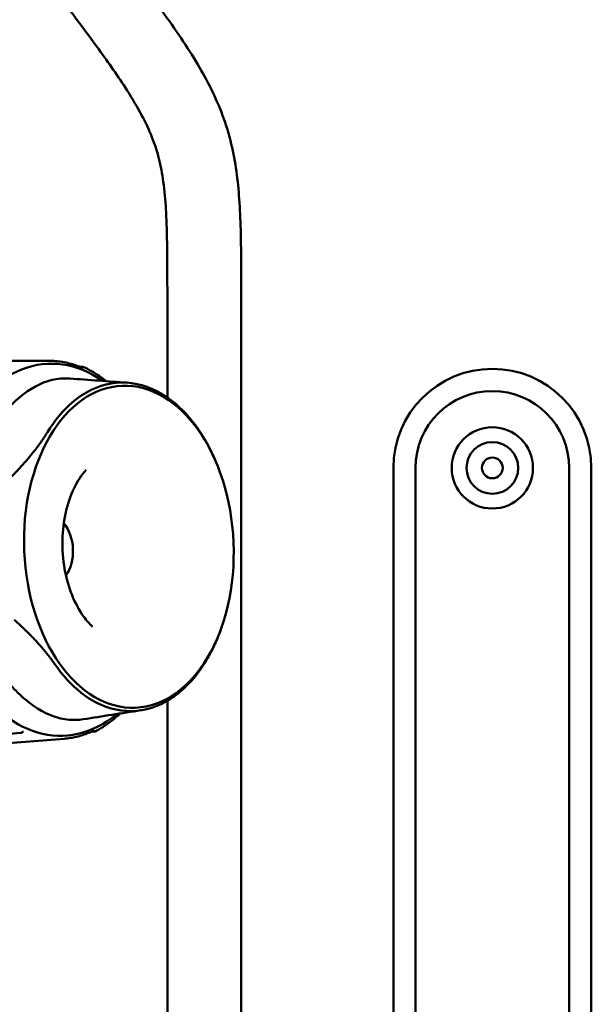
# Model space of a CAD drawing. Header units: millimetres. Extents: x 0 to 6049, y -120 to 1682.
# Tile 185 of 256: x 1472 to 1511, y 1359 to 1426. Entities that reach past the tile are written whole.
import ezdxf

# ---------------------------------------------------------------- set-up
doc = ezdxf.new("R2010")
doc.units = ezdxf.units.MM
doc.header["$LTSCALE"] = 2
doc.layers.add('Sichtbar (ISO)', color=7, linetype='Continuous', lineweight=50)

msp = doc.modelspace()

# ---------------------------------------------------------------- linework, layer by layer
at = {"layer": 'Sichtbar (ISO)'}
for p, q in [((1481.907, 1400.131), (1481.907, 1407.483)), ((1486.907, 1407.483), (1486.907, 1333.657)), ((1473.863, 1402.618), (1466.677, 1402.602)), ((1476.004, 1402.202), (1476.197, 1402.202)), ((1485.137, 1395.911), (1485.024, 1396.167)), ((1497.207, 1345.37), (1497.207, 1395.37)), ((1498.707, 1395.37), (1498.707, 1345.37)), ((1509.107, 1345.37), (1509.107, 1395.37)), ((1510.607, 1395.37), (1510.607, 1345.37)), ((1485.602, 1384.666), (1485.495, 1384.355)), ((1481.907, 1333.657), (1481.907, 1379.617)), ((1471.965, 1377.44), (1467.771, 1377.073)), ((1472.104, 1377.503), (1472.002, 1377.451)), ((1476.976, 1377.53), (1476.74, 1377.51)), ((1474.922, 1377.049), (1467.793, 1376.475))]:
    msp.add_line(p, q, dxfattribs=at)
for radius in [2.75, 1.75, 0.7]:
    msp.add_circle((1503.907, 1395.37), radius, dxfattribs=at)
for centre, radius, start, end in [((1476.197, 1402.102), 0.1, 65.37143, 89.91368), ((1503.907, 1395.37), 6.7, 0, 180), ((1503.907, 1395.37), 5.2, 0, 180), ((1471.957, 1377.54), 0.1, 275.03395, 297.04126), ((1476.967, 1377.63), 0.1, 274.72268, 296.97906)]:
    msp.add_arc(centre, radius, start, end, dxfattribs=at)
for centre, major_axis, ratio, start_param, end_param in [((1474.368, 1389.833), (0.521, -12.581), 0.650472, 2.680695, 6.744628), ((1474.047, 1389.82), (0.094, -2.264), 0.650472, 0.678622, 2.462971), ((1471.957, 1377.54), (0.0088, -0.0996), 0.684889, 6.278126, 6.283185), ((1471.957, 1377.54), (0.0455, -0.0891), 0.120458, 6.283183, 6.283346)]:
    msp.add_ellipse(centre, major_axis=major_axis, ratio=ratio, start_param=start_param, end_param=end_param, dxfattribs=at)
msp.add_ellipse((1479.303, 1390.037), major_axis=(0.451, -10.891), ratio=0.650472, dxfattribs=at)
for points, knots in [([(1481.907, 1407.483), (1481.906, 1408.385), (1481.904, 1409.703), (1481.873, 1411.496), (1481.813, 1413.01), (1481.673, 1414.641), (1481.374, 1416.283), (1480.881, 1417.799), (1480.145, 1419.329), (1478.955, 1421.324), (1477.026, 1424.047), (1474.095, 1427.94), (1470.521, 1432.657), (1467.044, 1437.254), (1464.263, 1440.957), (1462.378, 1443.694), (1460.99, 1446.127), (1459.92, 1448.561), (1459.17, 1451.156), (1458.727, 1453.856), (1458.52, 1456.475), (1458.407, 1459.768), (1458.407, 1462.139), (1458.407, 1463.714)], [0, 0, 0, 0, 0.042976, 0.062781, 0.085432, 0.115147, 0.140726, 0.164768, 0.190854, 0.221443, 0.275248, 0.349491, 0.45329, 0.556737, 0.623673, 0.673555, 0.714756, 0.75687, 0.799901, 0.843055, 0.887077, 0.924954, 1, 1, 1, 1]), ([(1463.407, 1463.714), (1463.409, 1462.437), (1463.411, 1460.369), (1463.478, 1457.578), (1463.612, 1455.395), (1463.854, 1453.389), (1464.191, 1451.779), (1464.646, 1450.288), (1465.471, 1448.261), (1466.784, 1446.071), (1468.168, 1444.101), (1469.209, 1442.682), (1470.951, 1440.354), (1474.59, 1435.536), (1478.402, 1430.527), (1481.498, 1426.366), (1482.825, 1424.478), (1484.299, 1422.183), (1485.513, 1419.81), (1486.446, 1416.728), (1486.772, 1414.12), (1486.907, 1410.842), (1486.907, 1408.818), (1486.907, 1407.483)], [0, 0, 0, 0, 0.060826, 0.098527, 0.132967, 0.164962, 0.194728, 0.211186, 0.239186, 0.298719, 0.332312, 0.353781, 0.382397, 0.470644, 0.640989, 0.681803, 0.717377, 0.750735, 0.8116, 0.843716, 0.903596, 0.9364, 1, 1, 1, 1]), ([(1476.19, 1402.125), (1476.039, 1402.191), (1475.886, 1402.25), (1475.579, 1402.355), (1475.424, 1402.402), (1475.114, 1402.481), (1474.958, 1402.514), (1474.646, 1402.567), (1474.49, 1402.586), (1474.177, 1402.612), (1474.02, 1402.619), (1473.863, 1402.618)], [4.4233828, 4.4233828, 4.4233828, 4.4233828, 4.4791493, 4.4791493, 4.5349158, 4.5349158, 4.5906822, 4.5906822, 4.6464487, 4.6464487, 4.7022152, 4.7022152, 4.7022152, 4.7022152]), ([(1477.778, 1401.235), (1477.622, 1401.36), (1477.463, 1401.477), (1477.129, 1401.706), (1476.954, 1401.816), (1476.599, 1402.018), (1476.42, 1402.11), (1476.239, 1402.193)], [4.2135724, 4.2135724, 4.2135724, 4.2135724, 4.275185, 4.275185, 4.3413919, 4.3413919, 4.4075989, 4.4075989, 4.4075989, 4.4075989]), ([(1469.895, 1397.713), (1470.419, 1398.571), (1471.005, 1399.324), (1472.326, 1400.548), (1473.052, 1401.001), (1474.191, 1401.354), (1474.571, 1401.418), (1475.071, 1401.427), (1475.19, 1401.424), (1475.309, 1401.415)], [-1.8053229, -1.8053229, -1.8053229, -1.8053229, -1.4459201, -1.4459201, -1.0799897, -1.0799897, -0.9032851, -0.9032851, -0.8480864, -0.8480864, -0.8480864, -0.8480864]), ([(1473.787, 1397.779), (1474.275, 1398.58), (1474.84, 1399.26), (1475.674, 1399.973), (1475.889, 1400.135), (1476.95, 1400.832), (1477.861, 1401.126), (1479.719, 1401.158), (1480.651, 1400.896), (1481.76, 1400.237), (1481.985, 1400.084), (1482.866, 1399.401), (1483.475, 1398.744), (1484.013, 1397.963)], [-1.746228, -1.746228, -1.746228, -1.746228, -1.410858, -1.410858, -1.299499, -1.299499, -0.872687, -0.872687, -0.445882, -0.445882, -0.334743, -0.334743, -0.000045, -0.000045, -0.000045, -0.000045]), ([(1476.41, 1395.229), (1476.112, 1394.904), (1475.83, 1394.486), (1475.36, 1393.513), (1475.169, 1392.963), (1474.9, 1391.775), (1474.822, 1391.136), (1474.793, 1389.836), (1474.844, 1389.176), (1475.066, 1387.908), (1475.238, 1387.301), (1475.678, 1386.208), (1475.945, 1385.722), (1476.434, 1385.05), (1476.64, 1384.817), (1476.849, 1384.624)], [5.306063, 5.306063, 5.306063, 5.306063, 5.6095, 5.6095, 5.904371, 5.904371, 6.201327, 6.201327, 6.500211, 6.500211, 6.798647, 6.798647, 7.094618, 7.094618, 7.290801, 7.290801, 7.290801, 7.290801]), ([(1484.506, 1382.282), (1484.017, 1381.481), (1483.449, 1380.801), (1482.61, 1380.088), (1482.395, 1379.926), (1481.328, 1379.229), (1480.413, 1378.934), (1478.555, 1378.902), (1477.627, 1379.164), (1476.523, 1379.824), (1476.3, 1379.978), (1475.423, 1380.66), (1474.817, 1381.318), (1474.281, 1382.099)], [-1.746228, -1.746228, -1.746228, -1.746228, -1.410858, -1.410858, -1.299499, -1.299499, -0.872687, -0.872687, -0.445882, -0.445882, -0.334743, -0.334743, -0.000045, -0.000045, -0.000045, -0.000045]), ([(1476.217, 1378.366), (1476.04, 1378.339), (1475.863, 1378.323), (1475.304, 1378.312), (1474.921, 1378.362), (1473.759, 1378.672), (1473.004, 1379.099), (1471.606, 1380.275), (1470.973, 1381.006), (1470.394, 1381.845)], [-0.9857444, -0.9857444, -0.9857444, -0.9857444, -0.9032851, -0.9032851, -0.7265427, -0.7265427, -0.3600004, -0.3600004, -0.0000032, -0.0000032, -0.0000032, -0.0000032]), ([(1478.712, 1378.755), (1478.65, 1378.696), (1478.587, 1378.638), (1478.365, 1378.441), (1478.203, 1378.308), (1477.872, 1378.059), (1477.704, 1377.943), (1477.362, 1377.729), (1477.188, 1377.63), (1477.013, 1377.541)], [4.1826679, 4.1826679, 4.1826679, 4.1826679, 4.2089779, 4.2089779, 4.2751849, 4.2751849, 4.3413919, 4.3413919, 4.4075989, 4.4075989, 4.4075989, 4.4075989]), ([(1472.165, 1377.524), (1472.162, 1377.523), (1472.158, 1377.523), (1472.15, 1377.521), (1472.145, 1377.52), (1472.134, 1377.516), (1472.127, 1377.513), (1472.115, 1377.508), (1472.109, 1377.505), (1472.104, 1377.503)], [0, 0, 0, 0, 0.001557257, 0.001557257, 0.003207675, 0.003207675, 0.005565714, 0.005565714, 0.007388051, 0.007388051, 0.007388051, 0.007388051]), ([(1476.96, 1377.611), (1476.829, 1377.548), (1476.696, 1377.49), (1476.429, 1377.384), (1476.294, 1377.336), (1476.024, 1377.25), (1475.887, 1377.212), (1475.614, 1377.148), (1475.476, 1377.121), (1475.2, 1377.077), (1475.061, 1377.061), (1474.922, 1377.049)], [4.4233826, 4.4233826, 4.4233826, 4.4233826, 4.4730505, 4.4730505, 4.5227183, 4.5227183, 4.5723861, 4.5723861, 4.6220539, 4.6220539, 4.6717218, 4.6717218, 4.6717218, 4.6717218]), ([(1476.961, 1377.612), (1476.961, 1377.612), (1476.961, 1377.612), (1476.96, 1377.611), (1476.96, 1377.611), (1476.96, 1377.611)], [0.003027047, 0.003027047, 0.003027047, 0.003027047, 0.003643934, 0.003643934, 0.004173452, 0.004173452, 0.004173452, 0.004173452])]:
    msp.add_open_spline(points, degree=3, knots=knots, dxfattribs=at)
for points in [[(1476.19, 1402.125), (1476.191, 1402.125), (1476.192, 1402.124), (1476.192, 1402.124)], [(1475.309, 1401.415), (1476.605, 1401.32), (1477.904, 1401.226), (1479.211, 1401.131)], [(1480.12, 1378.973), (1478.811, 1378.77), (1477.511, 1378.568), (1476.217, 1378.366)], [(1472.165, 1377.524), (1472.165, 1377.524), (1472.165, 1377.524), (1472.165, 1377.524)]]:
    msp.add_open_spline(points, degree=3, dxfattribs=at)
for points, weights in [([(1471.239, 1394.659), (1472.873, 1396.283), (1473.787, 1397.779)], [1.2314661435, 1.27927491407, 1.27927488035]), ([(1484.013, 1397.963), (1484.622, 1397.079), (1485.024, 1396.167)], [1.27927488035, 1.27927490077, 1.26181044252]), ([(1474.281, 1382.099), (1473.273, 1383.56), (1471.54, 1385.094)], [1.27927488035, 1.27927491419, 1.2314661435]), ([(1485.495, 1384.355), (1485.134, 1383.31), (1484.506, 1382.282)], [1.25673963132, 1.27927490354, 1.27927488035])]:
    msp.add_rational_spline(points, weights, degree=2, dxfattribs=at)

doc.saveas('drawing.dxf')
